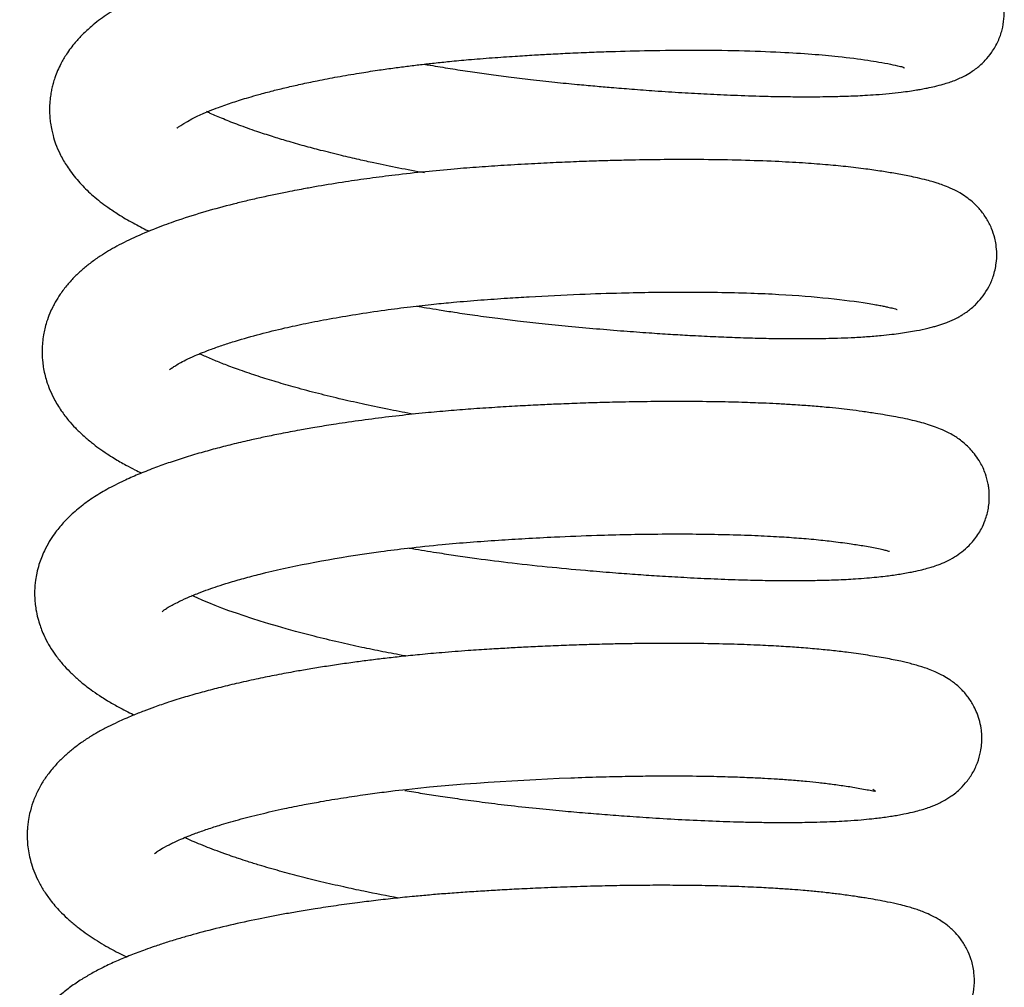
# Model space of a CAD drawing. Header units: inches. Extents: x 0 to 77643, y -44170 to 0.
# Tile 209 of 256: x 75416.12 to 75418.7, y -39672.7 to -39670.16. Entities that reach past the tile are written whole.
import ezdxf

# ---------------------------------------------------------------- set-up
doc = ezdxf.new("R2010")
doc.units = ezdxf.units.IN
doc.header["$MEASUREMENT"] = 0
doc.layers.add('FAKRO LOFT LADDERS', color=7, linetype='Continuous')

msp = doc.modelspace()

# ---------------------------------------------------------------- linework, layer by layer
at = {"layer": 'FAKRO LOFT LADDERS', "color": 7, "linetype": 'Continuous'}
for points, knots in [([(75417.17821, -39670.27264), (75417.18354, -39670.27356), (75417.20642, -39670.27746), (75417.24666, -39670.28405), (75417.29801, -39670.2919), (75417.34908, -39670.29918), (75417.40209, -39670.30621), (75417.46008, -39670.31327), (75417.52026, -39670.31989), (75417.57673, -39670.32538), (75417.62613, -39670.32992), (75417.67403, -39670.33407), (75417.72662, -39670.33833), (75417.78881, -39670.34294), (75417.85501, -39670.34728), (75417.92437, -39670.35117), (75417.99596, -39670.35445), (75418.06296, -39670.35668), (75418.12217, -39670.35791), (75418.16901, -39670.35834), (75418.2081, -39670.35827), (75418.23927, -39670.35789), (75418.26489, -39670.35736), (75418.28839, -39670.35667), (75418.31201, -39670.35576), (75418.33819, -39670.35446), (75418.36848, -39670.35254), (75418.40019, -39670.34991), (75418.4297, -39670.34671), (75418.45323, -39670.34355), (75418.47088, -39670.34075), (75418.48617, -39670.3381), (75418.50222, -39670.33504), (75418.52135, -39670.3309), (75418.54032, -39670.32602), (75418.55747, -39670.32075), (75418.57227, -39670.31544), (75418.58644, -39670.30949), (75418.60163, -39670.30197), (75418.61601, -39670.2935), (75418.63017, -39670.28335), (75418.64186, -39670.27358), (75418.65537, -39670.26033), (75418.67133, -39670.24098), (75418.6876, -39670.21237), (75418.69753, -39670.184), (75418.70283, -39670.1538), (75418.7031, -39670.12421), (75418.69821, -39670.09295), (75418.68734, -39670.06194), (75418.67367, -39670.03821), (75418.6627, -39670.02356), (75418.65359, -39670.01298), (75418.64577, -39670.00505), (75418.63604, -39669.99627), (75418.62485, -39669.98739), (75418.61219, -39669.97885), (75418.59919, -39669.97136), (75418.58713, -39669.96526), (75418.57283, -39669.95892), (75418.55666, -39669.9528), (75418.53839, -39669.94689), (75418.51442, -39669.94015), (75418.48431, -39669.93312), (75418.44798, -39669.92606), (75418.41492, -39669.92047), (75418.38503, -39669.91595), (75418.35743, -39669.91206), (75418.32589, -39669.90806), (75418.28605, -39669.90379), (75418.24127, -39669.89982), (75418.1972, -39669.89661), (75418.15577, -39669.89413), (75418.11428, -39669.89209), (75418.06769, -39669.89025), (75418.01099, -39669.88865), (75417.94068, -39669.88749), (75417.86402, -39669.88725), (75417.78904, -39669.88794), (75417.72363, -39669.88918), (75417.66159, -39669.89086), (75417.59488, -39669.89319), (75417.52313, -39669.89634), (75417.45192, -39669.90012), (75417.39365, -39669.90372), (75417.34801, -39669.90678), (75417.31096, -39669.90954), (75417.27351, -39669.91262), (75417.23135, -39669.91642), (75417.18243, -39669.92132), (75417.12236, -39669.92806), (75417.05837, -39669.9362), (75416.99439, -39669.94541), (75416.93532, -39669.95485), (75416.87001, -39669.96636), (75416.79693, -39669.98082), (75416.72037, -39669.99819), (75416.65357, -39670.01552), (75416.59259, -39670.0333), (75416.53357, -39670.05267), (75416.48015, -39670.07293), (75416.43017, -39670.09469), (75416.38656, -39670.11644), (75416.34244, -39670.14316), (75416.30801, -39670.16901), (75416.28142, -39670.19339), (75416.25905, -39670.2176), (75416.23992, -39670.24303), (75416.22166, -39670.27414), (75416.21035, -39670.3003), (75416.20352, -39670.3223), (75416.20012, -39670.33576), (75416.19732, -39670.34987), (75416.195, -39670.36659), (75416.1939, -39670.38375), (75416.19395, -39670.39954), (75416.19474, -39670.41351), (75416.19646, -39670.42902), (75416.19929, -39670.44492), (75416.20373, -39670.46309), (75416.21037, -39670.48385), (75416.21924, -39670.5047), (75416.22874, -39670.52293), (75416.23774, -39670.53807), (75416.24882, -39670.5545), (75416.26225, -39670.57186), (75416.27726, -39670.58883), (75416.29265, -39670.60435), (75416.31531, -39670.62497), (75416.34243, -39670.6461), (75416.37723, -39670.66941), (75416.41262, -39670.69019), (75416.44015, -39670.70435), (75416.45471, -39670.71138), (75416.45585, -39670.71193)], [0.42341468, 0.42341468, 0.42341468, 0.42341468, 0.423443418, 0.423537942, 0.423629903, 0.423715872, 0.423807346, 0.423908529, 0.424020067, 0.424123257, 0.42420605, 0.424281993, 0.42437893, 0.42448966, 0.424622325, 0.424748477, 0.424887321, 0.425045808, 0.42516193, 0.425270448, 0.425362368, 0.425437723, 0.425498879, 0.425555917, 0.425620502, 0.425688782, 0.425772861, 0.425880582, 0.425982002, 0.426059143, 0.426124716, 0.426175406, 0.426235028, 0.426320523, 0.426412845, 0.426479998, 0.42654018, 0.426597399, 0.42664632, 0.426708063, 0.426745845, 0.426780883, 0.426817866, 0.426875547, 0.426942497, 0.427005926, 0.42706158, 0.427116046, 0.427176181, 0.42724365, 0.427308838, 0.427341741, 0.427364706, 0.427397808, 0.427421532, 0.427458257, 0.427510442, 0.427553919, 0.427598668, 0.427651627, 0.427730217, 0.427805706, 0.427889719, 0.428044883, 0.428172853, 0.428293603, 0.428385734, 0.428449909, 0.428537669, 0.428652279, 0.428766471, 0.428873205, 0.428965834, 0.429048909, 0.429146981, 0.429263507, 0.429398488, 0.429564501, 0.429701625, 0.429814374, 0.429920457, 0.430033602, 0.43016733, 0.430296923, 0.430405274, 0.4304713, 0.430535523, 0.430599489, 0.43066848, 0.430757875, 0.430859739, 0.430992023, 0.431107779, 0.431217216, 0.431329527, 0.431490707, 0.431661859, 0.431819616, 0.431944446, 0.432100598, 0.432271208, 0.432387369, 0.432547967, 0.432690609, 0.43283328, 0.432925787, 0.433006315, 0.433116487, 0.433195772, 0.433304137, 0.43334542, 0.433379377, 0.433414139, 0.433458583, 0.433511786, 0.433548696, 0.433582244, 0.43362159, 0.433671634, 0.433710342, 0.433770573, 0.433847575, 0.433895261, 0.43394164, 0.433995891, 0.434064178, 0.434131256, 0.434193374, 0.434256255, 0.434397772, 0.434495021, 0.434618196, 0.434736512, 0.434746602, 0.434746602, 0.434746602, 0.434746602]), ([(75416.52883, -39670.44047), (75416.5288, -39670.44048), (75416.53134, -39670.43779), (75416.57161, -39670.41156), (75416.63571, -39670.38695), (75416.6566, -39670.37943), (75416.67592, -39670.37289), (75416.69601, -39670.36644), (75416.71838, -39670.35965), (75416.74662, -39670.35156), (75416.77953, -39670.34281), (75416.81644, -39670.33374), (75416.85516, -39670.32492), (75416.89972, -39670.31556), (75416.95088, -39670.30577), (75417.00392, -39670.29663), (75417.0526, -39670.28905), (75417.09457, -39670.28306), (75417.13246, -39670.27805), (75417.16898, -39670.27358), (75417.20622, -39670.26937), (75417.24817, -39670.26501), (75417.29884, -39670.26029), (75417.35637, -39670.25575), (75417.41422, -39670.25176), (75417.46559, -39670.24856), (75417.5138, -39670.24586), (75417.56425, -39670.24333), (75417.61696, -39670.24107), (75417.68655, -39670.23858), (75417.77549, -39670.23634), (75417.88957, -39670.23528), (75418.00635, -39670.23659), (75418.11119, -39670.24035), (75418.19749, -39670.24572), (75418.27558, -39670.25283), (75418.33252, -39670.26046), (75418.3768, -39670.26747), (75418.40483, -39670.27251), (75418.4267, -39670.27775), (75418.43766, -39670.27988), (75418.44118, -39670.28299), (75418.44115, -39670.2829)], [0.5684736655, 0.5684736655, 0.5684736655, 0.5684736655, 0.568549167, 0.5691217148, 0.5692105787, 0.5692783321, 0.5693412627, 0.5694020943, 0.5694679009, 0.5695427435, 0.5696448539, 0.5697359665, 0.5698285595, 0.5699318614, 0.5700529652, 0.5701776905, 0.5702798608, 0.5703629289, 0.5704391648, 0.5705117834, 0.5705836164, 0.5706626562, 0.5707596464, 0.5708800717, 0.5709963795, 0.571093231, 0.571175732, 0.5712739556, 0.5713844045, 0.571481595, 0.5716811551, 0.571913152, 0.5721843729, 0.5724427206, 0.5726591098, 0.5728646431, 0.5731405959, 0.5732619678, 0.5734190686, 0.5735766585, 0.5736911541, 0.5737959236, 0.5737959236, 0.5737959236, 0.5737959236]), ([(75417.17913, -39670.55854), (75417.1336, -39670.55029), (75417.0755, -39670.53881), (75417.00445, -39670.5231), (75416.95748, -39670.51212), (75416.90918, -39670.50002), (75416.862, -39670.48737), (75416.8193, -39670.47516), (75416.77788, -39670.46249), (75416.73493, -39670.44845), (75416.69141, -39670.43298), (75416.65048, -39670.4169), (75416.62348, -39670.40529), (75416.61002, -39670.39894), (75416.6069, -39670.39743)], [0.5654352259, 0.5654352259, 0.5654352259, 0.5654352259, 0.5657075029, 0.5657907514, 0.565892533, 0.5660171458, 0.5661198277, 0.56623125, 0.5663313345, 0.5664436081, 0.5665856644, 0.5667199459, 0.5668485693, 0.5668888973, 0.5668888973, 0.5668888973, 0.5668888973]), ([(75417.15879, -39670.90875), (75417.16744, -39670.91024), (75417.18707, -39670.91357), (75417.22027, -39670.919), (75417.26263, -39670.92561), (75417.31396, -39670.93313), (75417.36916, -39670.94059), (75417.42794, -39670.94788), (75417.48984, -39670.95486), (75417.55919, -39670.96171), (75417.63106, -39670.96822), (75417.70194, -39670.97405), (75417.76677, -39670.97884), (75417.82443, -39670.98264), (75417.88059, -39670.98594), (75417.93705, -39670.98879), (75417.9972, -39670.99127), (75418.05544, -39670.99306), (75418.11027, -39670.99411), (75418.15788, -39670.99445), (75418.19849, -39670.99428), (75418.23357, -39670.99374), (75418.2671, -39670.99285), (75418.30313, -39670.99142), (75418.34149, -39670.9892), (75418.37702, -39670.98633), (75418.40639, -39670.98322), (75418.43061, -39670.98009), (75418.45212, -39670.97673), (75418.47607, -39670.9725), (75418.49693, -39670.96811), (75418.51433, -39670.96375), (75418.52579, -39670.96055), (75418.53624, -39670.95731), (75418.54668, -39670.95372), (75418.55817, -39670.94929), (75418.57053, -39670.94384), (75418.58207, -39670.93793), (75418.59182, -39670.93225), (75418.60135, -39670.92611), (75418.61124, -39670.91888), (75418.62143, -39670.91041), (75418.63564, -39670.89654), (75418.64672, -39670.88349), (75418.66318, -39670.85811), (75418.6753, -39670.82952), (75418.6822, -39670.79957), (75418.68374, -39670.7712), (75418.6819, -39670.74898), (75418.67747, -39670.72677), (75418.66974, -39670.70328), (75418.65653, -39670.67754), (75418.63898, -39670.65373), (75418.62046, -39670.63532), (75418.60215, -39670.62109), (75418.58221, -39670.6085), (75418.56197, -39670.59856), (75418.54256, -39670.59086), (75418.52804, -39670.58592), (75418.51388, -39670.58157), (75418.49752, -39670.57704), (75418.47659, -39670.57196), (75418.45525, -39670.5674), (75418.43579, -39670.56361), (75418.41732, -39670.56029), (75418.39915, -39670.55724), (75418.37388, -39670.55326), (75418.33757, -39670.54797), (75418.28803, -39670.542), (75418.23238, -39670.53671), (75418.17098, -39670.53214), (75418.09767, -39670.52811), (75418.01139, -39670.52505), (75417.91711, -39670.52345), (75417.82371, -39670.52339), (75417.74672, -39670.52438), (75417.68549, -39670.52574), (75417.63619, -39670.52715), (75417.58319, -39670.52901), (75417.52431, -39670.53149), (75417.45835, -39670.53476), (75417.3907, -39670.53871), (75417.32283, -39670.54317), (75417.25387, -39670.54858), (75417.17999, -39670.5555), (75417.10589, -39670.56373), (75417.03602, -39670.57268), (75416.96824, -39670.58245), (75416.91202, -39670.59158), (75416.87009, -39670.59903), (75416.84313, -39670.60404), (75416.81545, -39670.6094), (75416.78246, -39670.61613), (75416.74602, -39670.62404), (75416.71028, -39670.63231), (75416.66255, -39670.64407), (75416.60232, -39670.6604), (75416.53791, -39670.68058), (75416.47708, -39670.70242), (75416.42269, -39670.72501), (75416.37223, -39670.74969), (75416.33274, -39670.77306), (75416.3035, -39670.79368), (75416.28119, -39670.81165), (75416.26031, -39670.83105), (75416.24031, -39670.85285), (75416.22313, -39670.87541), (75416.2108, -39670.89518), (75416.20183, -39670.91197), (75416.19389, -39670.92916), (75416.18674, -39670.94857), (75416.18151, -39670.9674), (75416.17774, -39670.98543), (75416.17518, -39671.00501), (75416.17427, -39671.02177), (75416.17445, -39671.03837), (75416.17549, -39671.0534), (75416.17835, -39671.0759), (75416.18444, -39671.10152), (75416.19453, -39671.12941), (75416.20695, -39671.15588), (75416.22367, -39671.18331), (75416.2428, -39671.20831), (75416.26201, -39671.2296), (75416.28207, -39671.24898), (75416.30275, -39671.26651), (75416.32397, -39671.28262), (75416.34377, -39671.29628), (75416.3675, -39671.31133), (75416.39157, -39671.32523), (75416.416, -39671.33809), (75416.4299, -39671.34495), (75416.4359, -39671.34784)], [0.436265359, 0.436265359, 0.436265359, 0.436265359, 0.436312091, 0.43637101, 0.436443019, 0.43653742, 0.436642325, 0.436733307, 0.436845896, 0.436967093, 0.437098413, 0.437227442, 0.437348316, 0.437453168, 0.437549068, 0.43766789, 0.437782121, 0.437910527, 0.438031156, 0.438139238, 0.438234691, 0.43831996, 0.438399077, 0.438493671, 0.438609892, 0.438725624, 0.438817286, 0.438894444, 0.43897123, 0.439051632, 0.439174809, 0.439230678, 0.439277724, 0.439321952, 0.439363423, 0.439410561, 0.43945844, 0.439505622, 0.439534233, 0.439562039, 0.43959844, 0.439631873, 0.439655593, 0.43971455, 0.439772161, 0.439831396, 0.439899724, 0.439948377, 0.439994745, 0.440027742, 0.440080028, 0.440139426, 0.440201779, 0.440267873, 0.440322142, 0.440380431, 0.440479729, 0.440560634, 0.440627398, 0.440669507, 0.440744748, 0.440842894, 0.440925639, 0.440994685, 0.441059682, 0.441120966, 0.44117871, 0.441304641, 0.441450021, 0.441585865, 0.441729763, 0.441890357, 0.442078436, 0.442273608, 0.442450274, 0.442608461, 0.442696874, 0.442780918, 0.442871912, 0.442977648, 0.443090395, 0.443216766, 0.443330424, 0.4434449, 0.443578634, 0.443721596, 0.443842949, 0.44396164, 0.444099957, 0.444165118, 0.444208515, 0.444260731, 0.44433243, 0.444411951, 0.444490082, 0.44456251, 0.444728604, 0.444907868, 0.445043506, 0.44521836, 0.445380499, 0.445526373, 0.445613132, 0.445695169, 0.445777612, 0.445861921, 0.445949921, 0.446018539, 0.446055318, 0.446106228, 0.446171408, 0.44622112, 0.446262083, 0.446313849, 0.446366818, 0.446407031, 0.446441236, 0.446485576, 0.446585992, 0.446650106, 0.446726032, 0.446828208, 0.44691978, 0.446996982, 0.447078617, 0.447164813, 0.447234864, 0.447310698, 0.447372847, 0.447472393, 0.447543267, 0.447595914, 0.447595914, 0.447595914, 0.447595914]), ([(75416.50924, -39671.07662), (75416.50925, -39671.0766), (75416.51, -39671.07583), (75416.51422, -39671.0723), (75416.52227, -39671.06666), (75416.53514, -39671.05904), (75416.55237, -39671.05003), (75416.57336, -39671.04027), (75416.59645, -39671.03062), (75416.6211, -39671.02113), (75416.65003, -39671.01097), (75416.69155, -39670.99766), (75416.74451, -39670.98262), (75416.80728, -39670.96721), (75416.86858, -39670.95391), (75416.93075, -39670.94188), (75416.99992, -39670.93007), (75417.07095, -39670.91953), (75417.13989, -39670.91067), (75417.20024, -39670.90393), (75417.26191, -39670.89789), (75417.32649, -39670.89254), (75417.39297, -39670.88794), (75417.48002, -39670.88254), (75417.5807, -39670.87757), (75417.68886, -39670.87397), (75417.78027, -39670.87216), (75417.86497, -39670.87156), (75417.9517, -39670.87221), (75418.03514, -39670.87429), (75418.18643, -39670.88081), (75418.29526, -39670.89326), (75418.3609, -39670.90427), (75418.37562, -39670.90694), (75418.38737, -39670.90926), (75418.39681, -39670.91128), (75418.40415, -39670.91297), (75418.41131, -39670.91475), (75418.41677, -39670.91626), (75418.42061, -39670.91746), (75418.42154, -39670.91782), (75418.42139, -39670.91777)], [0.5556737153, 0.5556737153, 0.5556737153, 0.5556737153, 0.555744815, 0.5558431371, 0.5559377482, 0.556032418, 0.5561296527, 0.5562472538, 0.5563284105, 0.556418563, 0.5565250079, 0.5566252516, 0.556809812, 0.5569765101, 0.5571103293, 0.5572526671, 0.5574025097, 0.557562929, 0.5576987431, 0.5578224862, 0.5579228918, 0.5580620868, 0.5581974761, 0.5583062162, 0.5585630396, 0.5587772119, 0.5589403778, 0.5591127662, 0.5593022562, 0.5595009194, 0.5596830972, 0.5604132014, 0.5604972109, 0.5605673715, 0.5606357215, 0.5606959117, 0.56074758, 0.560798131, 0.5608795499, 0.5609473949, 0.5610092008, 0.5610092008, 0.5610092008, 0.5610092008]), ([(75417.15083, -39671.19306), (75417.13042, -39671.18932), (75417.08707, -39671.18105), (75417.02443, -39671.16806), (75416.96103, -39671.15377), (75416.9002, -39671.13891), (75416.84234, -39671.12351), (75416.78974, -39671.10832), (75416.7409, -39671.09307), (75416.69595, -39671.07779), (75416.65678, -39671.06327), (75416.62272, -39671.04953), (75416.60122, -39671.04011), (75416.59006, -39671.03485), (75416.58812, -39671.03393)], [0.552646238, 0.552646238, 0.552646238, 0.552646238, 0.5527696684, 0.5529110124, 0.5530391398, 0.5531805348, 0.553320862, 0.5534483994, 0.5535737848, 0.5537087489, 0.5538324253, 0.5539389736, 0.5540557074, 0.5540807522, 0.5540807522, 0.5540807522, 0.5540807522]), ([(75417.13918, -39671.54483), (75417.14469, -39671.54578), (75417.171, -39671.55027), (75417.21366, -39671.5572), (75417.26739, -39671.56532), (75417.33114, -39671.57431), (75417.41373, -39671.58483), (75417.5135, -39671.59545), (75417.60433, -39671.60371), (75417.67944, -39671.60989), (75417.7402, -39671.61442), (75417.79997, -39671.61844), (75417.86408, -39671.62222), (75417.93378, -39671.62565), (75418.0028, -39671.62824), (75418.06535, -39671.6298), (75418.11878, -39671.63047), (75418.16672, -39671.63049), (75418.21405, -39671.62989), (75418.2634, -39671.62846), (75418.30623, -39671.6263), (75418.34129, -39671.62377), (75418.36692, -39671.62144), (75418.38873, -39671.61905), (75418.40781, -39671.61659), (75418.42512, -39671.614), (75418.44219, -39671.61115), (75418.46131, -39671.60759), (75418.48048, -39671.60346), (75418.49859, -39671.59886), (75418.51509, -39671.59395), (75418.52973, -39671.58897), (75418.55001, -39671.58063), (75418.57022, -39671.57002), (75418.5912, -39671.55576), (75418.60817, -39671.54095), (75418.62285, -39671.52466), (75418.63343, -39671.51023), (75418.64363, -39671.49316), (75418.65442, -39671.46903), (75418.6607, -39671.4452), (75418.6635, -39671.42207), (75418.66379, -39671.40502), (75418.6628, -39671.39065), (75418.65982, -39671.37079), (75418.65348, -39671.34762), (75418.64191, -39671.32231), (75418.62807, -39671.30124), (75418.61656, -39671.28736), (75418.60526, -39671.27584), (75418.59381, -39671.26578), (75418.5811, -39671.25635), (75418.56819, -39671.24809), (75418.55462, -39671.24063), (75418.5388, -39671.23321), (75418.52032, -39671.22593), (75418.50209, -39671.2199), (75418.48177, -39671.21413), (75418.46047, -39671.20884), (75418.43765, -39671.20385), (75418.41378, -39671.19922), (75418.38966, -39671.19497), (75418.3625, -39671.19058), (75418.33135, -39671.186), (75418.29889, -39671.18172), (75418.26725, -39671.17811), (75418.23266, -39671.17465), (75418.19317, -39671.1713), (75418.15198, -39671.1684), (75418.11321, -39671.16613), (75418.07091, -39671.16406), (75418.01796, -39671.16204), (75417.94825, -39671.16029), (75417.86868, -39671.15942), (75417.78675, -39671.15965), (75417.71079, -39671.16076), (75417.64301, -39671.16241), (75417.58196, -39671.1644), (75417.52787, -39671.16657), (75417.47563, -39671.16899), (75417.42208, -39671.1718), (75417.36312, -39671.17532), (75417.30245, -39671.17933), (75417.24174, -39671.18408), (75417.17867, -39671.18983), (75417.11135, -39671.19692), (75417.04083, -39671.20549), (75416.98346, -39671.21345), (75416.94226, -39671.2197), (75416.91557, -39671.22394), (75416.88594, -39671.22886), (75416.8476, -39671.23558), (75416.80428, -39671.24377), (75416.76199, -39671.25239), (75416.72088, -39671.26136), (75416.67875, -39671.27122), (75416.63461, -39671.28242), (75416.59068, -39671.29451), (75416.5476, -39671.30744), (75416.50625, -39671.32103), (75416.46567, -39671.33565), (75416.42672, -39671.35116), (75416.38544, -39671.36957), (75416.3462, -39671.38944), (75416.30702, -39671.41306), (75416.27294, -39671.43785), (75416.24337, -39671.4641), (75416.22192, -39671.4876), (75416.20577, -39671.50864), (75416.19276, -39671.52833), (75416.18129, -39671.54958), (75416.17247, -39671.56998), (75416.16563, -39671.58961), (75416.1605, -39671.60924), (75416.15645, -39671.63221), (75416.15468, -39671.65369), (75416.15481, -39671.67347), (75416.15595, -39671.69008), (75416.15839, -39671.70857), (75416.1627, -39671.72862), (75416.1685, -39671.74783), (75416.17499, -39671.76505), (75416.18334, -39671.78358), (75416.19504, -39671.80495), (75416.21047, -39671.82809), (75416.22807, -39671.85009), (75416.24755, -39671.87089), (75416.2679, -39671.88986), (75416.28838, -39671.90668), (75416.30942, -39671.92229), (75416.32827, -39671.93503), (75416.35029, -39671.94878), (75416.37139, -39671.96093), (75416.39405, -39671.97295), (75416.40822, -39671.98001), (75416.41542, -39671.98349), (75416.41619, -39671.98386)], [0.44911565, 0.44911565, 0.44911565, 0.44911565, 0.449145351, 0.449257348, 0.449343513, 0.449430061, 0.449593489, 0.449776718, 0.449953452, 0.450074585, 0.450180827, 0.450285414, 0.450406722, 0.450544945, 0.45069337, 0.450827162, 0.450943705, 0.451049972, 0.451161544, 0.451289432, 0.451432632, 0.45152095, 0.451601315, 0.451672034, 0.451733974, 0.451794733, 0.451857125, 0.451927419, 0.452022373, 0.45209998, 0.45215485, 0.452225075, 0.452304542, 0.452384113, 0.452445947, 0.452507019, 0.452545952, 0.452587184, 0.452624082, 0.45267094, 0.452734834, 0.452769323, 0.452804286, 0.452835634, 0.452857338, 0.452911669, 0.452978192, 0.4530231, 0.453066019, 0.453096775, 0.453137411, 0.453180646, 0.453220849, 0.453277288, 0.453333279, 0.453408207, 0.453499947, 0.453588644, 0.453667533, 0.453767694, 0.453858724, 0.453934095, 0.454019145, 0.454126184, 0.454219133, 0.454296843, 0.454383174, 0.454487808, 0.454589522, 0.454673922, 0.454750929, 0.454868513, 0.455011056, 0.45517627, 0.455333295, 0.455472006, 0.455592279, 0.455697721, 0.455796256, 0.455877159, 0.455971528, 0.456075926, 0.456184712, 0.456288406, 0.456394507, 0.456518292, 0.456648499, 0.456777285, 0.456836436, 0.456881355, 0.456929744, 0.457007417, 0.457106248, 0.457190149, 0.457266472, 0.457365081, 0.457463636, 0.457563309, 0.457672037, 0.457778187, 0.457880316, 0.457998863, 0.458110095, 0.458253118, 0.458380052, 0.458504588, 0.458622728, 0.458726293, 0.45877873, 0.458847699, 0.458922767, 0.45897703, 0.459027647, 0.459087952, 0.459138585, 0.459210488, 0.459256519, 0.459293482, 0.459341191, 0.459403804, 0.459456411, 0.459501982, 0.459553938, 0.459625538, 0.459703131, 0.459791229, 0.459868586, 0.459952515, 0.460035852, 0.46010078, 0.460180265, 0.460231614, 0.460320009, 0.460383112, 0.460439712, 0.460446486, 0.460446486, 0.460446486, 0.460446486]), ([(75416.48965, -39671.71272), (75416.48964, -39671.71275), (75416.49058, -39671.71174), (75416.4951, -39671.70805), (75416.50314, -39671.70247), (75416.51438, -39671.69581), (75416.53208, -39671.68648), (75416.55455, -39671.67594), (75416.58262, -39671.66435), (75416.6099, -39671.65422), (75416.63637, -39671.64514), (75416.66696, -39671.6354), (75416.70429, -39671.62453), (75416.80877, -39671.59691), (75416.93329, -39671.57254), (75417.07082, -39671.55305), (75417.14069, -39671.54427), (75417.21899, -39671.53602), (75417.29912, -39671.52919), (75417.37193, -39671.5241), (75417.44618, -39671.51951), (75417.53273, -39671.51502), (75417.62272, -39671.51146), (75417.71311, -39671.50907), (75417.79744, -39671.50784), (75417.88073, -39671.50776), (75417.96317, -39671.50893), (75418.03715, -39671.51119), (75418.10213, -39671.51435), (75418.14913, -39671.51747), (75418.18317, -39671.52022), (75418.20845, -39671.52254), (75418.23207, -39671.525), (75418.25547, -39671.52774), (75418.27844, -39671.53076), (75418.29974, -39671.53375), (75418.31884, -39671.53664), (75418.33708, -39671.53961), (75418.35574, -39671.54294), (75418.37321, -39671.54644), (75418.38674, -39671.54953), (75418.39659, -39671.55215), (75418.40056, -39671.55339), (75418.40138, -39671.5537), (75418.40142, -39671.55371)], [0.5428543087, 0.5428543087, 0.5428543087, 0.5428543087, 0.5429446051, 0.5430310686, 0.5431205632, 0.5432181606, 0.5433008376, 0.5434247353, 0.5435477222, 0.5436425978, 0.543721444, 0.5438131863, 0.5439291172, 0.5440460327, 0.5446614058, 0.5447628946, 0.5449038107, 0.5450842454, 0.5452266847, 0.5453701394, 0.5455042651, 0.5456537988, 0.5458689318, 0.5460276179, 0.5461901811, 0.5463817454, 0.5465525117, 0.5467351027, 0.5468987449, 0.547038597, 0.5471131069, 0.547189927, 0.5472652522, 0.5473358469, 0.5474218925, 0.5475076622, 0.5475768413, 0.5476521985, 0.5477465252, 0.5478497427, 0.5479545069, 0.5480432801, 0.5481337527, 0.5481792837, 0.5481792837, 0.5481792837, 0.5481792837]), ([(75417.13058, -39671.82902), (75417.12955, -39671.82883), (75417.10915, -39671.82508), (75417.06999, -39671.81759), (75417.01214, -39671.80568), (75416.95149, -39671.7922), (75416.77489, -39671.74967), (75416.63847, -39671.70347), (75416.56809, -39671.6698)], [0.539842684, 0.539842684, 0.539842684, 0.539842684, 0.5398489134, 0.5399662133, 0.5400820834, 0.5402109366, 0.540356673, 0.5412666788, 0.5412666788, 0.5412666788, 0.5412666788]), ([(75417.12783, -39672.18233), (75417.14316, -39672.18494), (75417.17403, -39672.19007), (75417.22217, -39672.19759), (75417.27432, -39672.20523), (75417.33329, -39672.21321), (75417.4002, -39672.22145), (75417.4709, -39672.22915), (75417.53919, -39672.23564), (75417.60177, -39672.24121), (75417.66083, -39672.24604), (75417.72261, -39672.25066), (75417.79144, -39672.25525), (75417.86745, -39672.25956), (75417.94454, -39672.263), (75418.00915, -39672.26504), (75418.06014, -39672.26608), (75418.09908, -39672.26651), (75418.1335, -39672.26658), (75418.16443, -39672.26637), (75418.19569, -39672.26588), (75418.22815, -39672.26502), (75418.26048, -39672.26372), (75418.2937, -39672.2619), (75418.32511, -39672.2596), (75418.35206, -39672.25705), (75418.3736, -39672.25458), (75418.39127, -39672.25225), (75418.40778, -39672.24972), (75418.42378, -39672.24702), (75418.44169, -39672.24368), (75418.46077, -39672.23958), (75418.479, -39672.23496), (75418.49556, -39672.23004), (75418.50854, -39672.22555), (75418.5212, -39672.22053), (75418.53329, -39672.2151), (75418.54554, -39672.20868), (75418.55729, -39672.20158), (75418.56952, -39672.19308), (75418.58353, -39672.18178), (75418.60227, -39672.16269), (75418.61934, -39672.13864), (75418.63297, -39672.11056), (75418.64046, -39672.08429), (75418.64369, -39672.06147), (75418.64435, -39672.04251), (75418.6428, -39672.02166), (75418.63912, -39672.00191), (75418.63204, -39671.97981), (75418.62184, -39671.95784), (75418.60794, -39671.93602), (75418.59187, -39671.91771), (75418.57793, -39671.90498), (75418.56764, -39671.89691), (75418.55606, -39671.88878), (75418.5406, -39671.87944), (75418.52181, -39671.87035), (75418.50449, -39671.86346), (75418.4898, -39671.85837), (75418.47506, -39671.85383), (75418.46106, -39671.84997), (75418.44574, -39671.84613), (75418.42306, -39671.84094), (75418.39093, -39671.83454), (75418.34576, -39671.827), (75418.29969, -39671.82031), (75418.25376, -39671.81479), (75418.21032, -39671.81045), (75418.1646, -39671.80668), (75418.11497, -39671.80336), (75418.05862, -39671.8004), (75417.9911, -39671.79785), (75417.9171, -39671.79619), (75417.84817, -39671.79559), (75417.79057, -39671.79567), (75417.74287, -39671.7961), (75417.69765, -39671.79679), (75417.64997, -39671.79782), (75417.59942, -39671.79924), (75417.54501, -39671.80115), (75417.49179, -39671.80338), (75417.44188, -39671.8058), (75417.39547, -39671.80831), (75417.34694, -39671.81121), (75417.28975, -39671.81494), (75417.22837, -39671.81962), (75417.16968, -39671.82493), (75417.12008, -39671.83), (75417.07633, -39671.83491), (75417.03576, -39671.83985), (75416.99465, -39671.84525), (75416.95327, -39671.85111), (75416.91137, -39671.85751), (75416.87184, -39671.86399), (75416.83804, -39671.86991), (75416.80924, -39671.87521), (75416.77647, -39671.88151), (75416.73456, -39671.89008), (75416.68569, -39671.90097), (75416.6385, -39671.91244), (75416.594, -39671.92417), (75416.55007, -39671.93676), (75416.50831, -39671.94985), (75416.47212, -39671.96227), (75416.44064, -39671.97393), (75416.40793, -39671.98699), (75416.3768, -39672.00068), (75416.34652, -39672.01543), (75416.32226, -39672.02838), (75416.29845, -39672.04251), (75416.27511, -39672.05799), (75416.25244, -39672.07514), (75416.2309, -39672.0938), (75416.21028, -39672.1146), (75416.19134, -39672.13726), (75416.17476, -39672.16178), (75416.16194, -39672.18491), (75416.14964, -39672.21364), (75416.14212, -39672.23954), (75416.13805, -39672.26111), (75416.13629, -39672.27601), (75416.13546, -39672.28764), (75416.13509, -39672.30065), (75416.13553, -39672.31671), (75416.1375, -39672.33636), (75416.14114, -39672.35631), (75416.14687, -39672.37796), (75416.15474, -39672.40002), (75416.16607, -39672.42448), (75416.18047, -39672.44918), (75416.20016, -39672.47658), (75416.22213, -39672.50129), (75416.24526, -39672.52323), (75416.2726, -39672.54612), (75416.3078, -39672.57121), (75416.35142, -39672.59722), (75416.38191, -39672.61289), (75416.39673, -39672.62)], [0.461981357, 0.461981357, 0.461981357, 0.461981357, 0.462063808, 0.46214648, 0.462237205, 0.462339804, 0.462456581, 0.462588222, 0.462710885, 0.462816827, 0.462921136, 0.463028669, 0.463154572, 0.463304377, 0.463463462, 0.463612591, 0.463706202, 0.463794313, 0.463874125, 0.463945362, 0.464016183, 0.464105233, 0.464195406, 0.464277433, 0.464383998, 0.464474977, 0.464534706, 0.46459507, 0.464655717, 0.464712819, 0.464777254, 0.464869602, 0.464951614, 0.465015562, 0.465079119, 0.465117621, 0.465165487, 0.465214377, 0.465250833, 0.465286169, 0.465332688, 0.465392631, 0.465454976, 0.465518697, 0.465577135, 0.465613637, 0.465651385, 0.465686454, 0.465732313, 0.465776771, 0.465815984, 0.465875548, 0.465937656, 0.465977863, 0.466012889, 0.466037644, 0.466097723, 0.466183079, 0.466256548, 0.466318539, 0.466374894, 0.466444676, 0.466507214, 0.466564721, 0.46671441, 0.466870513, 0.467024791, 0.467132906, 0.467245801, 0.46736185, 0.46746908, 0.467592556, 0.467738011, 0.467897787, 0.468039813, 0.468137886, 0.468223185, 0.468304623, 0.4683854, 0.468480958, 0.468574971, 0.468673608, 0.468760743, 0.468836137, 0.468915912, 0.469013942, 0.469134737, 0.469237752, 0.469324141, 0.469399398, 0.469473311, 0.469544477, 0.469625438, 0.46970387, 0.469781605, 0.469852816, 0.469901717, 0.469952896, 0.47005032, 0.470160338, 0.470262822, 0.470361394, 0.470465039, 0.470576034, 0.470673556, 0.470748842, 0.470833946, 0.470951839, 0.471031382, 0.471117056, 0.471187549, 0.471274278, 0.471358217, 0.471440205, 0.471523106, 0.471612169, 0.471694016, 0.471766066, 0.471847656, 0.471928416, 0.471983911, 0.472019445, 0.472046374, 0.472075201, 0.47212133, 0.472172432, 0.472230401, 0.472281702, 0.472351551, 0.472420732, 0.472503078, 0.472591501, 0.472710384, 0.472791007, 0.472871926, 0.47302192, 0.473167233, 0.473297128, 0.473297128, 0.473297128, 0.473297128]), ([(75416.47007, -39672.34879), (75416.47008, -39672.34878), (75416.47032, -39672.34854), (75416.47358, -39672.34548), (75416.48557, -39672.33709), (75416.50611, -39672.32565), (75416.53588, -39672.31152), (75416.56871, -39672.29814), (75416.60468, -39672.28522), (75416.64296, -39672.27275), (75416.69035, -39672.25894), (75416.74761, -39672.24422), (75416.80576, -39672.23104), (75416.85918, -39672.22024), (75416.91103, -39672.21068), (75416.96483, -39672.20169), (75417.02084, -39672.19335), (75417.21017, -39672.16791), (75417.4287, -39672.15361), (75417.63743, -39672.14657), (75417.70561, -39672.14498), (75417.77276, -39672.14404), (75417.84632, -39672.1438), (75417.91825, -39672.14456), (75417.9817, -39672.14613), (75418.03067, -39672.14795), (75418.07153, -39672.14993), (75418.10872, -39672.15214), (75418.14594, -39672.1548), (75418.18229, -39672.15794), (75418.21153, -39672.16097), (75418.23354, -39672.16355), (75418.25149, -39672.16587), (75418.26991, -39672.16837), (75418.28819, -39672.17103), (75418.30646, -39672.17387), (75418.32502, -39672.177), (75418.34192, -39672.18012), (75418.36902, -39672.18586), (75418.36592, -39672.18545), (75418.35761, -39672.17993)], [0.5301298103, 0.5301298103, 0.5301298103, 0.5301298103, 0.5301481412, 0.5302863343, 0.5304174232, 0.5305595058, 0.5306901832, 0.5308496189, 0.5309575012, 0.5310672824, 0.5312154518, 0.5313694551, 0.5315244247, 0.5316448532, 0.5317416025, 0.5318733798, 0.5319944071, 0.5320937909, 0.5330389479, 0.5331884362, 0.5333207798, 0.5334458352, 0.5335976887, 0.5337816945, 0.5339152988, 0.5340321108, 0.5341322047, 0.5342211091, 0.5343232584, 0.534439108, 0.5345403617, 0.5345984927, 0.534659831, 0.5347271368, 0.5347980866, 0.5348710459, 0.5349560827, 0.5350532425, 0.5351414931, 0.535398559, 0.535398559, 0.535398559, 0.535398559]), ([(75417.11101, -39672.46511), (75417.0802, -39672.45946), (75417.03153, -39672.44998), (75416.96391, -39672.43551), (75416.90753, -39672.42253), (75416.85129, -39672.40853), (75416.79709, -39672.39397), (75416.75187, -39672.38083), (75416.71651, -39672.36984), (75416.69339, -39672.36231), (75416.67403, -39672.35579), (75416.65244, -39672.34826), (75416.62764, -39672.33916), (75416.59442, -39672.32624), (75416.56835, -39672.31519), (75416.55218, -39672.30763), (75416.54913, -39672.30617)], [0.5271031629, 0.5271031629, 0.5271031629, 0.5271031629, 0.5272895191, 0.5274018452, 0.527532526, 0.5276585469, 0.5277843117, 0.5279185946, 0.5279977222, 0.5280649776, 0.5281064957, 0.5281690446, 0.5282528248, 0.5283310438, 0.5284958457, 0.528535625, 0.528535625, 0.528535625, 0.528535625]), ([(75417.10047, -39672.81708), (75417.10803, -39672.81838), (75417.13038, -39672.82218), (75417.17132, -39672.82885), (75417.22664, -39672.8373), (75417.28561, -39672.84558), (75417.34201, -39672.85283), (75417.3956, -39672.85917), (75417.45285, -39672.86535), (75417.51394, -39672.8712), (75417.57195, -39672.8764), (75417.62187, -39672.88056), (75417.66483, -39672.8839), (75417.70588, -39672.8869), (75417.75047, -39672.88992), (75417.80269, -39672.89312), (75417.86379, -39672.89638), (75417.92803, -39672.89916), (75417.99044, -39672.90116), (75418.04549, -39672.90228), (75418.09264, -39672.90269), (75418.13131, -39672.9026), (75418.16233, -39672.90221), (75418.19624, -39672.90149), (75418.23454, -39672.90017), (75418.28441, -39672.89744), (75418.33479, -39672.89325), (75418.38468, -39672.88668), (75418.42362, -39672.87967), (75418.45291, -39672.87293), (75418.4744, -39672.86662), (75418.48933, -39672.86155), (75418.50622, -39672.85478), (75418.52188, -39672.84711), (75418.53497, -39672.83937), (75418.546, -39672.83201), (75418.55752, -39672.82326), (75418.57194, -39672.81005), (75418.58516, -39672.79504), (75418.59625, -39672.77949), (75418.60569, -39672.7627), (75418.61304, -39672.74585), (75418.62006, -39672.72416), (75418.62504, -39672.69542), (75418.62439, -39672.6609), (75418.61726, -39672.6281), (75418.60531, -39672.59914), (75418.59065, -39672.5754), (75418.57704, -39672.55905), (75418.56524, -39672.54726), (75418.55524, -39672.5385), (75418.54227, -39672.52868), (75418.5262, -39672.51843), (75418.50761, -39672.50883), (75418.48951, -39672.50127), (75418.47425, -39672.4958), (75418.46016, -39672.49131), (75418.44448, -39672.48682), (75418.42373, -39672.48155), (75418.39857, -39672.47601), (75418.37147, -39672.4708), (75418.34939, -39672.46697), (75418.33138, -39672.46406), (75418.31597, -39672.46169), (75418.29975, -39672.4593), (75418.28106, -39672.45669), (75418.26319, -39672.45438), (75418.24683, -39672.45242), (75418.22997, -39672.45053), (75418.21269, -39672.44874), (75418.19383, -39672.44693), (75418.17176, -39672.44497), (75418.14313, -39672.44269), (75418.10481, -39672.44005), (75418.05607, -39672.43731), (75417.99839, -39672.43486), (75417.93288, -39672.43297), (75417.86708, -39672.43193), (75417.80255, -39672.43164), (75417.74048, -39672.43195), (75417.67861, -39672.43282), (75417.61304, -39672.43432), (75417.54664, -39672.43641), (75417.48162, -39672.43902), (75417.42355, -39672.4418), (75417.37304, -39672.44455), (75417.32589, -39672.44739), (75417.28042, -39672.45037), (75417.23578, -39672.45361), (75417.19335, -39672.45711), (75417.14924, -39672.46113), (75417.10219, -39672.46588), (75417.05232, -39672.47148), (75417.00029, -39672.47793), (75416.94702, -39672.48521), (75416.89594, -39672.49291), (75416.85101, -39672.50028), (75416.80091, -39672.50908), (75416.73976, -39672.52083), (75416.66671, -39672.53671), (75416.60788, -39672.55127), (75416.5633, -39672.56343), (75416.53178, -39672.57255), (75416.50018, -39672.58232), (75416.47125, -39672.59189), (75416.44668, -39672.60054), (75416.42602, -39672.6082), (75416.4006, -39672.6181), (75416.36981, -39672.63104), (75416.33645, -39672.64664), (75416.30551, -39672.66279), (75416.27703, -39672.67962), (75416.24941, -39672.69833), (75416.22255, -39672.71962), (75416.19756, -39672.74316), (75416.17581, -39672.76805), (75416.1551, -39672.7973), (75416.14086, -39672.82389), (75416.13166, -39672.84674), (75416.12647, -39672.86218), (75416.12169, -39672.87995), (75416.11819, -39672.89865), (75416.11627, -39672.91643), (75416.11547, -39672.93334), (75416.11585, -39672.95246), (75416.11796, -39672.97272), (75416.12135, -39672.99096), (75416.1256, -39673.00793), (75416.13162, -39673.02676), (75416.13998, -39673.04702), (75416.14932, -39673.06534), (75416.1581, -39673.08022), (75416.16678, -39673.09342), (75416.17699, -39673.10734), (75416.18897, -39673.12216), (75416.20573, -39673.14021), (75416.21711, -39673.1512), (75416.22838, -39673.16139), (75416.23899, -39673.17044), (75416.25281, -39673.18157), (75416.27085, -39673.19487), (75416.28778, -39673.20625), (75416.30085, -39673.21455), (75416.31375, -39673.22241), (75416.32874, -39673.23106), (75416.34392, -39673.23932), (75416.35975, -39673.24757), (75416.37045, -39673.25287), (75416.37758, -39673.25629)], [0.474818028, 0.474818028, 0.474818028, 0.474818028, 0.474858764, 0.474938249, 0.475036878, 0.475152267, 0.475248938, 0.475333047, 0.475433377, 0.475549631, 0.475655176, 0.475741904, 0.475817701, 0.475888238, 0.475967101, 0.476065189, 0.47618272, 0.476319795, 0.476448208, 0.476570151, 0.476676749, 0.47676793, 0.476843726, 0.47690478, 0.477024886, 0.477147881, 0.47732043, 0.477494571, 0.477646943, 0.477797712, 0.477858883, 0.47792343, 0.477986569, 0.47805945, 0.478094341, 0.478122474, 0.478167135, 0.47821223, 0.478253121, 0.478296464, 0.478334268, 0.478368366, 0.478404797, 0.478467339, 0.478535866, 0.4786023, 0.478661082, 0.478721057, 0.478773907, 0.478801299, 0.478836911, 0.478875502, 0.478927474, 0.47900936, 0.479088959, 0.479152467, 0.479207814, 0.47927126, 0.47935557, 0.479473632, 0.479568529, 0.4796554, 0.47970749, 0.479742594, 0.479800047, 0.479856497, 0.479907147, 0.479952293, 0.479991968, 0.48004307, 0.480087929, 0.480136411, 0.480208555, 0.4802964, 0.480406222, 0.480537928, 0.480668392, 0.480810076, 0.480927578, 0.481038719, 0.481157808, 0.481266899, 0.481392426, 0.481511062, 0.481609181, 0.481696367, 0.481774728, 0.48185517, 0.481933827, 0.482008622, 0.482078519, 0.48216652, 0.482259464, 0.482347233, 0.482449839, 0.482554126, 0.482635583, 0.482708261, 0.482847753, 0.48300378, 0.483167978, 0.483238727, 0.483313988, 0.483393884, 0.483473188, 0.483536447, 0.483589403, 0.483642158, 0.483750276, 0.483858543, 0.483955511, 0.484044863, 0.484147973, 0.484246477, 0.484347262, 0.484445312, 0.48453235, 0.484647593, 0.484691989, 0.484731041, 0.484777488, 0.484837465, 0.484880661, 0.484917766, 0.484969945, 0.48503051, 0.485078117, 0.485116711, 0.485170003, 0.485238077, 0.485295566, 0.485340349, 0.485383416, 0.48543024, 0.485487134, 0.48555524, 0.485614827, 0.485654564, 0.485685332, 0.485738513, 0.485816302, 0.485877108, 0.485910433, 0.485946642, 0.486005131, 0.486054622, 0.48608724, 0.486149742, 0.486149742, 0.486149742, 0.486149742])]:
    msp.add_open_spline(points, degree=3, knots=knots, dxfattribs=at)

doc.saveas('drawing.dxf')
